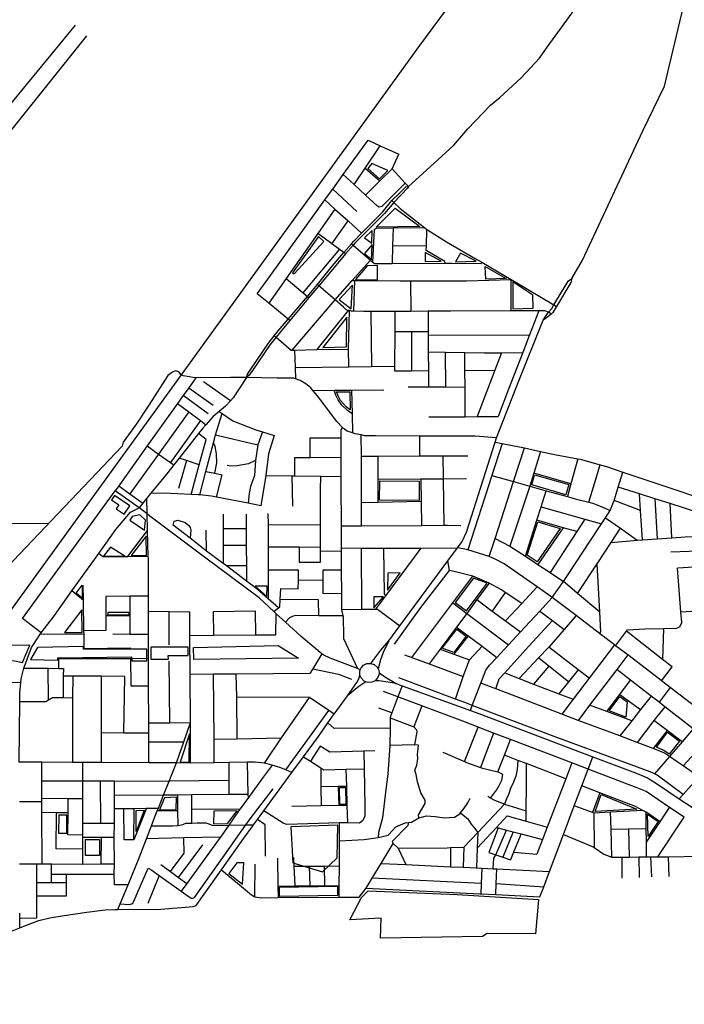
# Model space of a CAD drawing. Header units: millimetres. Extents: x 664923 to 767831, y 3118803 to 3207600.
# Tile 134 of 256: x 698729 to 700814, y 3154375 to 3157464. Entities that reach past the tile are written whole.
import ezdxf

# ---------------------------------------------------------------- set-up
doc = ezdxf.new("R2010")
doc.units = ezdxf.units.MM
for name, color, linetype in [('parks', 8, 'Continuous'), ('railways', 4, 'Continuous'), ('roads_2', 2, 'Continuous'), ('roads_3', 3, 'Continuous'), ('water', 7, 'Continuous')]:
    doc.layers.add(name, color=color, linetype=linetype)

msp = doc.modelspace()

# ---------------------------------------------------------------- linework, layer by layer
at = {"layer": 'parks'}
for points in [[(699821.7, 3156996.47), (699858.29, 3156964.44), (699884.75, 3156991.12), (699833.81, 3157012.2), (699821.7, 3156996.47)], [(699847.86, 3156813.35), (699906.86, 3156872.18), (699985.05, 3156815.16), (699847.86, 3156813.35)], [(699811.12, 3156779.39), (699834.25, 3156762.18), (699834.69, 3156802.7), (699811.12, 3156779.39)], [(699585.37, 3156669.64), (699590.01, 3156665.98), (699684.07, 3156767.41), (699666.85, 3156783.18), (699585.37, 3156669.64)], [(699811.01, 3156730.37), (699833.58, 3156711.83), (699834.88, 3156758.23), (699811.01, 3156730.37)], [(700000.98, 3156705.31), (700051.82, 3156706.17), (700001.84, 3156733.7), (700000.98, 3156705.31)], [(700096.79, 3156704), (700161.6, 3156705.91), (700112.47, 3156731.3), (700096.79, 3156704)], [(699782.52, 3156648.89), (699851.78, 3156648.17), (699852.35, 3156692.84), (699819.46, 3156691.91), (699782.52, 3156648.89)], [(700189.64, 3156689.62), (700255.34, 3156652.33), (700192.15, 3156649.91), (700189.64, 3156689.62)], [(699731.7, 3156586.34), (699768.81, 3156556.46), (699773.46, 3156630.95), (699731.7, 3156586.34)], [(700276.06, 3156557.19), (700340.07, 3156558.54), (700339.36, 3156600.02), (700276.51, 3156640.98), (700276.06, 3156557.19)], [(699680.47, 3156435.04), (699754.69, 3156437.37), (699755.79, 3156531.08), (699680.47, 3156435.04)], [(699723.25, 3156296.18), (699765.22, 3156296.09), (699766.18, 3156239.89), (699755.01, 3156248.53), (699745.15, 3156258.28), (699736.35, 3156269.63), (699728.02, 3156284.21), (699723.25, 3156296.18)], [(700344.81, 3156036.16), (700451.9, 3156005.55), (700442.72, 3155973.75), (700335.62, 3156004.37), (700344.81, 3156036.16)], [(699858.97, 3156017.1), (699982.65, 3156016.6), (699982.38, 3155955.58), (699858.71, 3155956.08), (699858.97, 3156017.1)], [(699032.3, 3155929.32), (699057.22, 3155912.8), (699074.81, 3155939.07), (699026.31, 3155971.21), (699017.28, 3155957.73), (699040.86, 3155942.11), (699032.3, 3155929.32)], [(699074.49, 3155894.1), (699121.46, 3155861.97), (699124.36, 3155893.43), (699106.56, 3155910.17), (699081.91, 3155905.58), (699074.49, 3155894.1)], [(700352.46, 3155762.72), (700321.36, 3155783.5), (700355.35, 3155888.89), (700424.52, 3155867.75), (700352.46, 3155762.72)], [(699079.51, 3155782.55), (699127.08, 3155782.59), (699126.58, 3155843.62), (699079.51, 3155782.55)], [(698991.96, 3155780.71), (699059.5, 3155780.68), (699013.94, 3155809.36), (698991.96, 3155780.71)], [(699883.15, 3155673.89), (699923.3, 3155729.09), (699884.12, 3155728.04), (699883.15, 3155673.89)], [(698925.08, 3155690.03), (698925.58, 3155648.97), (698906.47, 3155665.12), (698925.08, 3155690.03)], [(699468.08, 3155686.59), (699504.95, 3155654.69), (699505.75, 3155687.1), (699468.08, 3155686.59)], [(700153.27, 3155711.56), (700095.95, 3155635.16), (700130.76, 3155609.32), (700195.69, 3155695.85), (700153.27, 3155711.56)], [(699840.31, 3155618.84), (699870.75, 3155653.42), (699840.11, 3155653.28), (699840.31, 3155618.84)], [(698870.13, 3155541.27), (698924.93, 3155541.07), (698924.49, 3155612.23), (698870.13, 3155541.27)], [(699006.64, 3155604.78), (699071.61, 3155605.29), (699071.68, 3155596.46), (699006.71, 3155595.94), (699006.64, 3155604.78)], [(700054.7, 3155491.9), (700100.88, 3155552.09), (700130.22, 3155529.8), (700091.04, 3155478.74), (700054.7, 3155491.9)], [(698654.54, 3155455.72), (698714.13, 3155453.03), (698737.67, 3155447.15), (698761.39, 3155501.95), (698682.03, 3155500.61), (698654.54, 3155455.72)], [(699603.59, 3155460.84), (699275.62, 3155456.77), (699274.99, 3155493.86), (699540.51, 3155500.27), (699603.59, 3155460.84)], [(698763.25, 3155456.3), (698849.49, 3155454.49), (698849.5, 3155461.99), (699080.23, 3155464.74), (699080.72, 3155452.17), (699128.33, 3155452.71), (699128.25, 3155489.65), (698929.24, 3155488.98), (698929.67, 3155497.27), (698785.58, 3155493.96), (698763.25, 3155456.3)], [(699140.89, 3155457.46), (699195.72, 3155457.5), (699195.71, 3155469.43), (699257.81, 3155469.48), (699257.79, 3155495.17), (699140.86, 3155495.06), (699140.89, 3155457.46)], [(700578.48, 3155295.87), (700612.29, 3155340.78), (700634.85, 3155324.31), (700631.22, 3155275.84), (700578.48, 3155295.87)], [(699233.31, 3155135.07), (699261.1, 3155134.59), (699261.87, 3155223.76), (699233.31, 3155135.07)], [(700726.72, 3155181.93), (700761.74, 3155228.81), (700799.3, 3155200.55), (700766.49, 3155159.56), (700750.25, 3155170.99), (700726.72, 3155181.93)], [(699733.35, 3155002.01), (699732.38, 3155054.74), (699751.24, 3155055.09), (699752.22, 3155002.37), (699733.35, 3155002.01)], [(699168.05, 3154985.65), (699220.26, 3154985.73), (699220.94, 3155024.56), (699183.57, 3155022.58), (699168.05, 3154985.65)], [(700553.78, 3155032.89), (700665.82, 3154987.41), (700534.9, 3154980.33), (700553.78, 3155032.89)], [(699094.75, 3154917.45), (699094.7, 3154983.57), (699120.27, 3154983.74), (699094.75, 3154917.45)], [(699337.27, 3154940.8), (699381.39, 3154941.81), (699411.39, 3154981.67), (699338.2, 3154981.24), (699337.27, 3154940.8)], [(698851.62, 3154911.75), (698877.16, 3154911.65), (698877.41, 3154968.55), (698851.86, 3154968.65), (698851.62, 3154911.75)], [(700700.67, 3154901.61), (700699.03, 3154971.09), (700732.66, 3154948.42), (700700.67, 3154901.61)], [(698936, 3154891.59), (698979.37, 3154892.14), (698980.27, 3154842.29), (698935.93, 3154842.28), (698936, 3154891.59)], [(699385.95, 3154785.75), (699428.71, 3154751.79), (699432.32, 3154818.44), (699410.36, 3154818.92), (699385.95, 3154785.75)], [(699544.31, 3154742.44), (699726.25, 3154745.26), (699726.7, 3154715.95), (699544.77, 3154713.14), (699544.31, 3154742.44)], [(699764.68, 3154639.92), (699801.91, 3154710.3), (699822.87, 3154730.64), (700102.18, 3154719.65), (700357.52, 3154704.32), (700348.11, 3154595.75), (700196.2, 3154597.09), (700181.14, 3154587.46), (699860.99, 3154582.61), (699862.97, 3154645.33), (699764.68, 3154639.92)]]:
    msp.add_lwpolyline(points, close=True, dxfattribs=at)
at = {"layer": 'railways'}
msp.add_lwpolyline([(706175.98, 3165916.3), (704994.98, 3164288.28), (704461.61, 3163556.28), (704450.63, 3163540.96), (704291.24, 3163330), (704120.74, 3163087.08), (703022.12, 3161558.71), (701249.61, 3159116.99), (700614.63, 3158235.3), (699983.61, 3157382.24), (699235.45, 3156350.18), (698366.48, 3155151.65), (697904.38, 3154500.86), (697521.89, 3153966.59), (696868.53, 3153071.93)], dxfattribs=at)
at = {"layer": 'roads_2'}
for points in [[(700225.76, 3156151.55), (700158.01, 3156156.86), (699984.51, 3156157.77), (699845.63, 3156158.51), (699812.23, 3156158.76), (699800.99, 3156161.03), (699781.41, 3156165), (699772.98, 3156167.64), (699757.15, 3156172.59), (699742.53, 3156183.83), (699740.61, 3156185.86), (699724.05, 3156203.41), (699663.72, 3156284.01), (699649, 3156300.93), (699642.27, 3156308.67), (699626.59, 3156321.32), (699609.5, 3156332.31), (699594.79, 3156337.42), (699589.8, 3156339.15), (699536.81, 3156339.28), (699441.39, 3156340.88), (699390.6, 3156341.72), (699282.2, 3156340.68), (699279.91, 3156340.66), (699255.93, 3156343.94), (699242.48, 3156346.38), (699235.45, 3156350.18), (699228.41, 3156359.05), (699218.6, 3156361.78), (699208.89, 3156357.99), (699194.34, 3156347.74), (699134.4, 3156254.77), (699095.92, 3156196.44), (699053.9, 3156138.01), (699050.85, 3156126.32)], [(699797.9, 3155424.57), (699788.66, 3155428.04), (699703.09, 3155460.71), (699683.53, 3155470.24), (699677.29, 3155474.54), (699671.65, 3155478.42), (699612.45, 3155528.5), (699562.94, 3155573.91), (699534.29, 3155600.19), (699526.79, 3155607.07), (699480.29, 3155649.72), (699313.85, 3155774.26), (699137.93, 3155906.81), (699129.51, 3155913.33), (699104.17, 3155932.95), (699029.25, 3155986.23)], [(699857.08, 3155414.65), (699876.81, 3155400.88), (699910.5, 3155381.11)], [(699910.5, 3155381.11), (699877.91, 3155386.76), (699857.41, 3155389.84), (699844.15, 3155389.93)], [(699910.5, 3155381.11), (699929.5, 3155374.23), (700143.26, 3155296.71), (700169.95, 3155287.03), (700494.45, 3155164.32), (700527.39, 3155151.83), (700660.83, 3155101.21), (700698.55, 3155085.8), (700727.48, 3155067.66), (700798.7, 3155020.13), (700926.6, 3154936.49)]]:
    msp.add_lwpolyline(points, dxfattribs=at)
at = {"layer": 'roads_3'}
for points in [[(700461.51, 3156652.36), (700494.87, 3156709.8), (700684.84, 3157114.98), (700752.03, 3157255.32), (700822.6, 3157550.3), (700840.72, 3157620.41), (700864.27, 3157627.21), (700950.22, 3157619.48), (701008.12, 3157550.71), (701019.08, 3157551.91), (701143.28, 3157718.95), (701165.26, 3157746.76), (701180.02, 3157760.19), (701190.16, 3157769.87), (701321.68, 3157746.95), (701414.04, 3157729.8), (701428.2, 3157731.5), (701551.2, 3158024.71)], [(699949.02, 3156940.74), (700028.41, 3157012.68), (700091.55, 3157070.35), (700135, 3157121.35), (700206.71, 3157195.38), (700236.19, 3157219.87), (700302.14, 3157281.29), (700360.04, 3157343.39), (700384.6, 3157377.85), (700548.96, 3157605.78)], [(696446.02, 3154285.66), (696691.89, 3154667.12), (698278.55, 3156685.51), (698904.88, 3157446.51)], [(696485.37, 3154288.33), (696718.08, 3154667.73), (698336.85, 3156659.74), (698940.46, 3157413.11)], [(699474.49, 3156604.03), (699516.6, 3156661.56), (699687.19, 3156898.25), (699704.71, 3156922.56), (699711.89, 3156932.47), (699744.66, 3156977.73), (699822.75, 3157085.56)], [(699822.75, 3157085.56), (699860.57, 3157068.38), (699918.52, 3157042.06)], [(699778.82, 3156946.46), (699813.34, 3156997.96), (699860.57, 3157068.38)], [(699814.53, 3156913.76), (699858.99, 3156957.92), (699897.58, 3156996.25), (699918.52, 3157042.06)], [(699813.34, 3156997.96), (699858.99, 3156957.92)], [(699949.02, 3156940.74), (699939.24, 3156951.29), (699897.58, 3156996.25)], [(699856.83, 3156875.31), (699852.24, 3156878.71), (699814.53, 3156913.76), (699778.82, 3156946.46), (699744.66, 3156977.73)], [(699939.24, 3156951.29), (699865.04, 3156877.7), (699856.83, 3156875.31)], [(699949.02, 3156940.74), (699945.82, 3156935.59), (699903.05, 3156889.74), (699874.41, 3156855.42), (699782.98, 3156765.26), (699775.41, 3156756.39), (699751.93, 3156728.87), (699715.87, 3156686.6), (699668.13, 3156629.37), (699636.96, 3156592.01), (699624.75, 3156577.37), (699577.06, 3156520.06), (699547.37, 3156484.38), (699533.91, 3156467.6), (699515.45, 3156444.62), (699459.25, 3156363.75), (699449.02, 3156349.03), (699441.39, 3156340.88)], [(699441.39, 3156340.88), (699444.21, 3156352.04), (699454.24, 3156367.14), (699509.7, 3156448.87), (699528.25, 3156472.39), (699540.24, 3156487.6), (699571.81, 3156524.35), (699620, 3156580.46), (699632.49, 3156595.75), (699663.37, 3156633.53), (699709.55, 3156690.04), (699746.32, 3156733.01), (699769.96, 3156760.92), (699777.29, 3156769.21), (699801.9, 3156793.8), (699867.6, 3156859.5), (699896.99, 3156896.98), (699920.65, 3156919.72), (699941.21, 3156939.31), (699949.02, 3156940.74)], [(699787.17, 3156862.23), (699711.89, 3156932.47)], [(699687.19, 3156898.25), (699718.57, 3156869.68), (699759.48, 3156832.44), (699801.9, 3156793.8)], [(699896.99, 3156896.98), (699903.05, 3156889.74), (699922.55, 3156871.86), (700000.84, 3156810.69), (700007.03, 3156805.84), (700008.84, 3156804.45), (700068.51, 3156767.17), (700158.62, 3156714.76), (700179.26, 3156702.62), (700271.08, 3156648.58), (700322.66, 3156618.22), (700405.23, 3156568.75), (700413.98, 3156563.51)], [(699718.57, 3156869.68), (699664.74, 3156793.18), (699565.36, 3156651.97), (699510.74, 3156574.35)], [(699708.67, 3156760.78), (699759.48, 3156832.44)], [(700000.84, 3156810.69), (699900.77, 3156809.38), (699847.39, 3156808.67), (699841.27, 3156804.26), (699836.76, 3156703.87)], [(699900.77, 3156809.38), (699899.37, 3156754.97), (699897.93, 3156699.38)], [(700064.04, 3156699.54), (700062.72, 3156705.69), (700004.83, 3156739.78), (700005.32, 3156754.57), (700007.03, 3156805.84)], [(699751.93, 3156728.87), (699746.32, 3156733.01), (699732.63, 3156743.11), (699708.67, 3156760.78), (699664.74, 3156793.18)], [(699618.98, 3156607.07), (699732.63, 3156743.11)], [(699769.96, 3156760.92), (699775.41, 3156756.39), (699829.78, 3156709.84), (699836.76, 3156703.87), (699842.06, 3156699.33), (699897.93, 3156699.38), (700064.04, 3156699.54), (700084.7, 3156699.56), (700176.7, 3156699.11), (700179.26, 3156702.62)], [(699899.37, 3156754.97), (700005.32, 3156754.57)], [(699719.44, 3156584.56), (699772.8, 3156645.15), (699829.78, 3156709.84)], [(699565.36, 3156651.97), (699618.98, 3156607.07), (699632.49, 3156595.75), (699636.96, 3156592.01)], [(699772.8, 3156645.15), (699780.6, 3156645.14), (699924.07, 3156644.92), (699955.82, 3156644.9), (700131.48, 3156644.77), (700271.08, 3156648.58)], [(699777.46, 3156549.63), (699780.6, 3156645.14)], [(699955.82, 3156644.9), (699956.43, 3156548.83)], [(700271.21, 3156550.09), (700271.08, 3156648.58)], [(700461.51, 3156652.36), (700458.19, 3156639.61), (700413.98, 3156563.51), (700402.28, 3156544.72), (700397.45, 3156540.88), (700386.22, 3156531.94), (700371.39, 3156521.42)], [(700371.39, 3156521.42), (700382.74, 3156538.91), (700388.84, 3156545.96), (700399.33, 3156558.05), (700405.23, 3156568.75), (700443.37, 3156633.34), (700450.94, 3156644.05), (700461.51, 3156652.36)], [(700397.45, 3156540.88), (700388.84, 3156545.96), (700377.34, 3156549.97), (700357.57, 3156550.04), (700301.09, 3156550.25), (700271.21, 3156550.09), (700080.78, 3156548.98), (700010.76, 3156548.89), (699956.43, 3156548.83), (699907.68, 3156548.77), (699831.4, 3156548.69), (699809.26, 3156548.65), (699777.46, 3156549.63), (699770.7, 3156549.85), (699763.9, 3156551.06), (699759.52, 3156551.84), (699756.01, 3156552.47), (699745.13, 3156562.13), (699719.44, 3156584.56), (699668.13, 3156629.37), (699663.37, 3156633.53)], [(699577.06, 3156520.06), (699571.81, 3156524.35), (699510.74, 3156574.35), (699474.49, 3156604.03)], [(699584.63, 3156427.44), (699719.44, 3156584.56)], [(699759.52, 3156551.84), (699661.91, 3156428.66)], [(699761.79, 3156374.96), (699760.84, 3156430.23), (699763.9, 3156551.06)], [(700357.57, 3156550.04), (700328.94, 3156475.47), (700307.41, 3156419.36), (700263.29, 3156304.44), (700230.82, 3156218.76)], [(699831.4, 3156548.69), (699833.52, 3156376.03)], [(699887.13, 3155514.87), (699921.93, 3155562), (700072.4, 3155765.74), (700102.72, 3155806.78), (700117.9, 3155827.34), (700131.41, 3155855.99), (700221.56, 3156138.39), (700225.76, 3156151.55), (700295.34, 3156330.43), (700371.39, 3156521.42)], [(699906.55, 3156360.73), (699906.66, 3156377.11), (699907.3, 3156484.97), (699907.68, 3156548.77)], [(700010.76, 3156548.89), (700011.01, 3156484.12), (700011.05, 3156474.25), (700011.24, 3156421.32), (700011.47, 3156362.31), (700011.51, 3156311.24)], [(699528.25, 3156472.39), (699533.91, 3156467.6), (699581.33, 3156427.39), (699584.63, 3156427.44), (699591.22, 3156427.55), (699661.91, 3156428.66), (699760.84, 3156430.23)], [(700011.01, 3156484.12), (699958.67, 3156484.55), (699907.3, 3156484.97)], [(699958.67, 3156484.55), (699958.91, 3156361.52)], [(700011.05, 3156474.25), (700328.94, 3156475.47)], [(699591.22, 3156427.55), (699593.4, 3156372.41), (699594.79, 3156337.42)], [(700011.24, 3156421.32), (700064.99, 3156420.49), (700125.56, 3156419.55), (700187.65, 3156418.59), (700240.84, 3156418.94), (700307.41, 3156419.36)], [(700066.83, 3156310.49), (700064.99, 3156420.49)], [(700127.36, 3156218.45), (700126.55, 3156309.67), (700126.06, 3156363.18), (700125.56, 3156419.55)], [(700240.84, 3156418.94), (700220.06, 3156364.12), (700164.87, 3156218.57)], [(699593.4, 3156372.41), (699761.79, 3156374.96), (699833.52, 3156376.03), (699906.66, 3156377.11)], [(700126.06, 3156363.18), (700220.06, 3156364.12)], [(699282.2, 3156340.68), (699259.7, 3156309.16), (699242.68, 3156285.3), (699224.63, 3156260.02), (699129.7, 3156126.98), (699040.38, 3156001.83), (699029.25, 3155986.23)], [(699441.39, 3156340.88), (699399.35, 3156277.15), (699390.57, 3156267.81), (699375.25, 3156251.51), (699355.6, 3156234.97), (699336.22, 3156218.65), (699313.54, 3156193.11), (699303.85, 3156182.2), (699290.48, 3156165.3), (699229.51, 3156088.3), (699212.59, 3156066.93), (699182.55, 3156028.98), (699140.26, 3155977.17), (699128.46, 3155962.72), (699116.01, 3155947.46), (699104.17, 3155932.95)], [(700011.47, 3156362.31), (699958.91, 3156361.52), (699906.55, 3156360.73)], [(699259.7, 3156309.16), (699336.63, 3156254.96)], [(699390.57, 3156267.81), (699305.91, 3156327.85)], [(699649, 3156300.93), (699716.04, 3156301.47), (699770.86, 3156301.9), (699871.86, 3156302.7)], [(700126.55, 3156309.67), (700066.83, 3156310.49), (700011.51, 3156311.24), (699948.53, 3156310.99)], [(699320.41, 3156227.2), (699242.68, 3156285.3)], [(699772.04, 3156227.57), (699757.73, 3156237.58), (699740.54, 3156254.12), (699728.49, 3156271.75), (699720.83, 3156285.57), (699716.04, 3156301.47)], [(699770.86, 3156301.9), (699772.04, 3156227.57), (699772.98, 3156167.64)], [(699224.63, 3156260.02), (699260.34, 3156233.14), (699296.12, 3156206.21), (699313.54, 3156193.11)], [(699260.34, 3156233.14), (699165.19, 3156101.26), (699075.34, 3155976.69)], [(699294.21, 3155972.74), (699313.57, 3156046.83), (699337.04, 3156136.6), (699340.1, 3156148.32), (699344.08, 3156161.16), (699364.89, 3156228.35)], [(699355.6, 3156234.97), (699364.89, 3156228.35), (699397.61, 3156205.03), (699470.03, 3156176.94), (699490.93, 3156170.4), (699527.24, 3156159.04)], [(700012.7, 3156218.11), (700127.36, 3156218.45), (700164.87, 3156218.57), (700230.82, 3156218.76)], [(699296.12, 3156206.21), (699202.16, 3156074.48)], [(699740.61, 3156185.86), (699736.51, 3156175.13), (699736.6, 3156152.11), (699736.81, 3156091.19), (699737.03, 3156031.24), (699737.12, 3156006.35), (699737.55, 3155876.16), (699737.79, 3155806.64), (699737.82, 3155796.84), (699737.89, 3155779.31), (699738.18, 3155736.58), (699738.7, 3155664.28), (699739.05, 3155613.39), (699743.22, 3155593.75), (699743.98, 3155590.1), (699745.01, 3155530), (699745.12, 3155523.04), (699788.66, 3155428.04)], [(699267.35, 3155974.31), (699292.92, 3156067.15), (699314.77, 3156146.45), (699290.48, 3156165.3)], [(699344.08, 3156161.16), (699476.9, 3156130.14)], [(699490.93, 3156170.4), (699476.9, 3156130.14), (699469.68, 3156080.99), (699466.16, 3156033.55), (699453.75, 3155999.7), (699449.38, 3155977.69), (699445.99, 3155946.71)], [(699527.24, 3156159.04), (699510.48, 3156101.74), (699502.06, 3156033.98), (699485.41, 3155939.08)], [(699640.47, 3156090.78), (699640.66, 3156152.12)], [(699640.66, 3156152.12), (699736.6, 3156152.11)], [(699802.17, 3155876.48), (699801.87, 3155948.29), (699801.26, 3156095), (699800.99, 3156161.03)], [(699984.86, 3156095.1), (699984.51, 3156157.77)], [(697199.48, 3154275.75), (697462.87, 3154506.77), (697739.97, 3154772.3), (698291.52, 3155341.69), (698689.2, 3155745.64), (699050.85, 3156126.32)], [(699129.7, 3156126.98), (699165.19, 3156101.26), (699202.16, 3156074.48), (699212.59, 3156066.93)], [(699341.3, 3156041.48), (699347.35, 3156073.78), (699346.67, 3156101.66), (699342.97, 3156124.99), (699337.04, 3156136.6)], [(700243.25, 3156134.11), (700210.77, 3156034), (700134.99, 3155800.41)], [(700202.77, 3155779.42), (700220.99, 3155835.99), (700278.67, 3156014.96), (700312.63, 3156120.34)], [(700221.56, 3156138.39), (700243.25, 3156134.11), (700312.63, 3156120.34), (700363.01, 3156109.51), (700407.39, 3156099.96), (700479.94, 3156086.5), (700487.81, 3156085.03), (700550.53, 3156067.74), (700570.87, 3156062.13), (700621.35, 3156044.05), (700797, 3155986), (700926.42, 3155941.59), (700974.78, 3155925), (701042.68, 3155901.7)], [(699292.92, 3156067.15), (699252.24, 3156080.72), (699229.51, 3156088.3)], [(699592.15, 3156032.81), (699592.63, 3156090.59)], [(699592.63, 3156090.59), (699640.47, 3156090.78), (699736.81, 3156091.19)], [(699801.26, 3156095), (699854.34, 3156095.03), (699984.86, 3156095.1), (700058.01, 3156095.15), (700135.73, 3156095.19)], [(699853.92, 3155949.4), (699854.12, 3156021.35), (699854.34, 3156095.03)], [(700060.88, 3155877.8), (700058.97, 3156022.59), (700058.01, 3156095.15)], [(700363.01, 3156109.51), (700342.41, 3156040.78), (700330.33, 3156000.48), (700267.42, 3155812.15)], [(700479.94, 3156086.5), (700458.55, 3156007.49), (700447.74, 3155967.55)], [(699252.24, 3156080.72), (699227.69, 3155993.2)], [(699469.68, 3156080.99), (699447.19, 3156070.15), (699411.22, 3156063.79), (699391.23, 3156063.25), (699380.68, 3156065.74)], [(700514.58, 3155950.27), (700550.53, 3156067.74)], [(699313.57, 3156046.83), (699341.3, 3156041.48), (699364.57, 3156035.88)], [(699346.38, 3155965.99), (699364.57, 3156035.88)], [(699502.06, 3156033.98), (699584.66, 3156032.91), (699592.15, 3156032.81), (699673.68, 3156031.77), (699737.03, 3156031.24)], [(699586.29, 3155937.42), (699584.66, 3156032.91)], [(699672.58, 3155762.1), (699672.72, 3155797.54), (699672.76, 3155808.43), (699673.06, 3155878.97), (699673.18, 3155908.73), (699673.21, 3155917.09), (699673.45, 3155977.57), (699673.5, 3155989.11), (699673.68, 3156031.77)], [(700143.26, 3155296.71), (700149.06, 3155312.81), (700176.4, 3155382.73), (700191.35, 3155422.86), (700203.69, 3155438.87), (700226.35, 3155463.21), (700262.81, 3155502.37), (700300.75, 3155543.1), (700329.92, 3155574.43), (700361.37, 3155608.74), (700400.15, 3155651.04), (700435.33, 3155701.84), (700445.7, 3155716.82), (700546.7, 3155869.25), (700554.9, 3155881.87), (700567.73, 3155901.6), (700582.31, 3155924.02), (700594.38, 3155955.33), (700607.28, 3155997.79), (700621.35, 3156044.05)], [(700210.77, 3156034), (700278.67, 3156014.96), (700330.33, 3156000.48), (700381.42, 3155986.15), (700447.74, 3155967.55), (700472.58, 3155960.58), (700514.58, 3155950.27), (700527, 3155947.22), (700548.32, 3155938.56), (700582.31, 3155924.02)], [(700458.55, 3156007.49), (700342.41, 3156040.78)], [(699040.38, 3156001.83), (699075.34, 3155976.69), (699116.01, 3155947.46)], [(700130.79, 3156023.02), (700058.97, 3156022.59), (699987.93, 3156022.17), (699854.12, 3156021.35)], [(699987.93, 3156022.17), (699989.02, 3155952.3), (699990.19, 3155877.44)], [(700928.9, 3155894.91), (700881.77, 3155909.99), (700814.84, 3155931.39), (700770.17, 3155945.68), (700721.67, 3155961.19), (700674.11, 3155976.41), (700607.28, 3155997.79)], [(698797.17, 3155540.47), (698737.69, 3155585.19), (699029.25, 3155986.23)], [(699129.51, 3155913.33), (699128.46, 3155962.72)], [(699485.41, 3155939.08), (699445.99, 3155946.71), (699346.38, 3155965.99), (699331.51, 3155968.87), (699294.21, 3155972.74), (699288.97, 3155973.28), (699267.35, 3155974.31), (699181.26, 3155978.42), (699140.26, 3155977.17)], [(700315.83, 3155780.35), (700351.97, 3155893.75), (700365.46, 3155936.09), (700381.42, 3155986.15)], [(700683.05, 3155832.56), (700677.34, 3155924.5), (700674.11, 3155976.41)], [(698728.17, 3155135.04), (698730.06, 3155324.58), (698730.33, 3155351.47), (698732.97, 3155384.06), (698733.95, 3155396.19), (698742.21, 3155429.15), (698766.1, 3155494.78), (698787.99, 3155528.22), (698793.71, 3155535.86), (698797.17, 3155540.47), (698838.17, 3155595.21), (698893.19, 3155672.12), (698977.26, 3155789.63), (699031, 3155864.76), (699077.32, 3155918.92), (699104.17, 3155932.95)], [(699989.02, 3155952.3), (699853.92, 3155949.4), (699801.87, 3155948.29)], [(700365.46, 3155936.09), (700502.63, 3155896.83), (700554.9, 3155881.87)], [(700677.34, 3155924.5), (700594.38, 3155955.33)], [(700721.67, 3155961.19), (700729.68, 3155835.59)], [(700775.02, 3155838.53), (700770.17, 3155945.68)], [(699135.02, 3155132.65), (699134.66, 3155198.2), (699134.51, 3155226.65), (699134.32, 3155258.23), (699133.68, 3155374.3), (699133.29, 3155445.42), (699133.27, 3155460.64), (699133.23, 3155536.37), (699133.18, 3155608.07), (699133.15, 3155655.53), (699133.08, 3155774), (699132.94, 3155779.3), (699130.83, 3155861.32), (699129.51, 3155913.33)], [(699368.17, 3155912.19), (699368.15, 3155866.84), (699368.12, 3155814.75), (699368.09, 3155757.67)], [(699439.71, 3155912.78), (699440, 3155867.05), (699440.34, 3155814.76), (699440.75, 3155750.78), (699441.05, 3155702.84)], [(699508.33, 3155915.18), (699508.52, 3155879.7), (699508.9, 3155808.96), (699509.29, 3155736.97), (699508.87, 3155647.19)], [(700567.73, 3155901.6), (700613.89, 3155868.38), (700666.59, 3155831.49)], [(698819.52, 3155883.02), (698156.91, 3155880.44)], [(699541.23, 3155618.61), (699508.87, 3155647.19), (699473.17, 3155678.71), (699441.05, 3155702.84), (699377.92, 3155750.29), (699368.09, 3155757.67), (699315.85, 3155796.92), (699305.26, 3155804.87), (699263.85, 3155837), (699210.83, 3155878.14), (699213.71, 3155890.9), (699225.4, 3155893.97), (699248.41, 3155886.57), (699260.53, 3155877.34), (699264.14, 3155870.63), (699266.76, 3155862.47), (699263.85, 3155837)], [(699508.52, 3155879.7), (699673.06, 3155878.97)], [(699737.55, 3155876.16), (699802.17, 3155876.48), (699990.19, 3155877.44), (700060.88, 3155877.8), (700071.41, 3155877.86), (700113.69, 3155877.27)], [(700477.06, 3155857.72), (700434.28, 3155870.04), (700351.97, 3155893.75)], [(700434.28, 3155870.04), (700354.54, 3155754.92)], [(700502.63, 3155896.83), (700477.06, 3155857.72), (700393.22, 3155729.5)], [(699067.93, 3155779.04), (699130.83, 3155861.32)], [(699315.85, 3155796.92), (699314.18, 3155862.45)], [(699440, 3155867.05), (699368.15, 3155866.84)], [(700479.44, 3155664.09), (700540.59, 3155756.31), (700584.63, 3155823.65), (700613.89, 3155868.38)], [(700584.63, 3155823.65), (700666.59, 3155831.49), (700683.05, 3155832.56), (700729.68, 3155835.59), (700775.02, 3155838.53), (700816.78, 3155841.24), (700844.62, 3155843.05), (700883.78, 3155846.03)], [(699440.34, 3155814.76), (699368.12, 3155814.75)], [(699672.76, 3155808.43), (699606.4, 3155808.64), (699508.9, 3155808.96)], [(699606.4, 3155808.64), (699606.2, 3155762.36), (699672.58, 3155762.1)], [(700220.99, 3155835.99), (700267.42, 3155812.15), (700315.83, 3155780.35), (700354.54, 3155754.92), (700393.22, 3155729.5), (700435.33, 3155701.84)], [(699132.94, 3155779.3), (699067.93, 3155779.04), (698990.42, 3155778.73), (698977.26, 3155789.63)], [(699672.72, 3155797.54), (699737.82, 3155796.84)], [(699737.79, 3155806.64), (699802.11, 3155806.47), (699872.22, 3155806.29), (699988.6, 3155806), (700102.72, 3155806.78)], [(699802.91, 3155614.17), (699802.11, 3155806.47)], [(699846.92, 3155614.7), (699877.98, 3155656.65), (699988.6, 3155806)], [(699877.98, 3155656.65), (699874.04, 3155662.93), (699872.22, 3155806.29)], [(700863.76, 3155296.81), (700770.51, 3155368.68), (700743.36, 3155389.59), (700736.67, 3155394.74), (700636.91, 3155470.93), (700598.79, 3155500.03), (700595.38, 3155502.63), (700548.45, 3155538.47), (700474.8, 3155594.37), (700400.15, 3155651.04), (700388.84, 3155659.61), (700352.68, 3155684.7), (700248.81, 3155756.78), (700219.3, 3155772.82), (700202.77, 3155779.42), (700134.99, 3155800.41), (700121.21, 3155804.25), (700102.72, 3155806.78)], [(700886.78, 3155797.26), (700771.73, 3155793.44)], [(699440.75, 3155750.78), (699377.92, 3155750.29)], [(700077.57, 3155735.79), (700072.4, 3155765.74)], [(700548.45, 3155538.47), (700552.42, 3155543.38), (700549.03, 3155605.17), (700540.59, 3155756.31)], [(701044.34, 3155755.97), (700936.54, 3155751.21), (700914.63, 3155750.24), (700889.76, 3155748.89), (700845.87, 3155746.48), (700793.53, 3155743.62)], [(699526.79, 3155607.07), (699541.23, 3155618.61), (699545.88, 3155622.31), (699546.8, 3155645.23), (699548.21, 3155679.57), (699603.47, 3155678.87), (699604.14, 3155705.58), (699604.12, 3155737.34), (699509.29, 3155736.97)], [(699738.18, 3155736.58), (699680.78, 3155736.98), (699680.54, 3155704.19), (699680.25, 3155664.68), (699738.7, 3155664.28)], [(699904.74, 3155504.98), (699988.34, 3155619.71), (700077.57, 3155735.79)], [(699959.56, 3155462.89), (700088.67, 3155634.21), (700151.52, 3155717.61)], [(700304.47, 3155632.73), (700252.94, 3155667.22), (700241.14, 3155675.11), (700202.19, 3155696.37), (700151.52, 3155717.61), (700147.17, 3155719.43), (700096.35, 3155731.68), (700077.57, 3155735.79)], [(700598.79, 3155500.03), (700632.74, 3155545.14), (700636.28, 3155549.86), (700690.69, 3155552.54), (700749.11, 3155553.84), (700790.47, 3155554.74), (700800.23, 3155558.92), (700806.54, 3155572.58), (700803.96, 3155606.56), (700793.53, 3155743.62)], [(698931.85, 3155489.75), (698931.14, 3155535.29), (698930.97, 3155546.67), (698929.49, 3155642), (698928.75, 3155689.85)], [(699680.54, 3155704.19), (699604.14, 3155705.58)], [(700202.19, 3155696.37), (700163.71, 3155644.49), (700131.84, 3155601.53), (700099.42, 3155557.82), (700048.57, 3155489.27), (700014.09, 3155442.8)], [(700352.68, 3155684.7), (700304.47, 3155632.73), (700253.39, 3155577.7)], [(700549.03, 3155605.17), (700479.44, 3155664.09), (700462.96, 3155678.03), (700435.33, 3155701.84)], [(698929.49, 3155642), (698893.19, 3155672.12)], [(699133.15, 3155655.53), (699075.01, 3155654.99), (698999.76, 3155654.29)], [(698999.76, 3155654.29), (698999.86, 3155593.18), (698999.93, 3155547.22)], [(699075.01, 3155654.99), (699075.09, 3155593.41), (699075.16, 3155536.56)], [(700252.94, 3155667.22), (700211.67, 3155608.77)], [(699667.49, 3155594.14), (699666.68, 3155643.71), (699546.8, 3155645.23)], [(700088.67, 3155634.21), (700131.84, 3155601.53), (700262.81, 3155502.37)], [(700163.71, 3155644.49), (700211.67, 3155608.77), (700253.39, 3155577.7), (700300.75, 3155543.1)], [(699075.09, 3155593.41), (698999.86, 3155593.18)], [(699133.18, 3155608.07), (699198.34, 3155607.32), (699263.12, 3155606.59)], [(699197.81, 3155502.68), (699198.34, 3155607.32)], [(699265.39, 3155131.88), (699264.78, 3155258.77), (699264.06, 3155409.74), (699263.48, 3155532.16), (699263.12, 3155606.59)], [(699263.48, 3155532.16), (699337.4, 3155532.69), (699469.91, 3155533.65), (699532.87, 3155534.11), (699534.29, 3155600.19)], [(699469.91, 3155533.65), (699468.9, 3155607.94), (699336.39, 3155606.1), (699337.4, 3155532.69)], [(699743.22, 3155593.75), (699667.49, 3155594.14), (699595.88, 3155594.51), (699587.04, 3155592.71), (699576, 3155587.19), (699562.94, 3155573.91)], [(699739.05, 3155613.39), (699802.91, 3155614.17), (699846.92, 3155614.7), (699851.46, 3155614.76), (699921.93, 3155562)], [(700474.8, 3155594.37), (700437.41, 3155551.04), (700389.68, 3155495.74), (700357.46, 3155461.7), (700296.19, 3155396.98)], [(700361.37, 3155608.74), (700401.03, 3155578.65), (700437.41, 3155551.04)], [(700803.96, 3155606.56), (700854.54, 3155609.62), (700933.59, 3155614.41)], [(700223.28, 3155364.59), (700233.69, 3155395.61), (700251.31, 3155415.04), (700326.72, 3155498.25), (700401.03, 3155578.65)], [(698931.14, 3155535.29), (698793.71, 3155535.86)], [(698999.93, 3155547.22), (698930.97, 3155546.67)], [(699021.76, 3155536.73), (699075.16, 3155536.56), (699133.23, 3155536.37)], [(700136.57, 3155530.48), (700091.03, 3155473.95)], [(700099.42, 3155557.82), (700136.57, 3155530.48), (700180.57, 3155498.09), (700226.35, 3155463.21)], [(700776.62, 3155433.45), (700746.42, 3155456.89), (700632.74, 3155545.14)], [(700749.11, 3155553.84), (700746.42, 3155456.89)], [(699831.34, 3155444.6), (699862.66, 3155486.15), (699887.13, 3155514.87)], [(699887.13, 3155514.87), (699869.19, 3155478.67), (699861.74, 3155455.98), (699854.21, 3155427.52)], [(700595.38, 3155502.63), (700515.5, 3155397.68), (700465.81, 3155332.38), (700429.99, 3155285.31)], [(699077.76, 3155492.76), (698931.85, 3155489.75)], [(699677.29, 3155474.54), (699649.01, 3155427.5), (699639.9, 3155412.36), (699407.97, 3155410.74), (699337.87, 3155410.25), (699264.06, 3155409.74)], [(699936.52, 3155471.37), (699959.56, 3155462.89), (700014.09, 3155442.8), (700120.68, 3155403.55)], [(700048.57, 3155489.27), (700091.03, 3155473.95), (700140.71, 3155456.04)], [(700096.19, 3155332.69), (700120.68, 3155403.55), (700140.71, 3155456.04), (700180.57, 3155498.09)], [(700515.5, 3155397.68), (700481.21, 3155424.41), (700389.68, 3155495.74)], [(700636.91, 3155470.93), (700602.52, 3155425.67), (700516.9, 3155313.01), (700481.01, 3155265.78)], [(698852.13, 3155428.99), (698851.82, 3155459.37), (699076.54, 3155460.38), (699133.27, 3155460.64)], [(699076.54, 3155460.38), (699077.8, 3155374.18), (699133.68, 3155374.3)], [(699197.2, 3155451.91), (699199.03, 3155258.5)], [(699853.21, 3155399.93), (699844.15, 3155389.93), (699834.2, 3155385.38), (699822.19, 3155384.76), (699815.41, 3155386.57), (699810.6, 3155388.99), (699800.8, 3155398.74), (699797, 3155407.96), (699796.55, 3155419.05), (699797.9, 3155424.57), (699800.68, 3155430.44), (699808.51, 3155438.98), (699818.71, 3155443.91), (699831.34, 3155444.6), (699841.32, 3155441.21), (699850.99, 3155432.87), (699854.21, 3155427.52), (699855.82, 3155423.31), (699857.08, 3155414.65), (699856.9, 3155411.37), (699853.21, 3155399.93)], [(700450.66, 3155386.6), (700389.55, 3155435.84), (700357.46, 3155461.7)], [(698742.21, 3155429.15), (698819.14, 3155429.04), (698852.13, 3155428.99), (698866.32, 3155428.96)], [(698819.81, 3155330.26), (698819.14, 3155429.04)], [(698866.32, 3155428.96), (698866.28, 3155404.84), (698866.17, 3155338)], [(699339.66, 3155133.06), (699339.18, 3155206.88), (699337.87, 3155410.25)], [(699407.97, 3155410.74), (699409.6, 3155338.41), (699410.79, 3155208.17)], [(699649.01, 3155427.5), (699729.16, 3155410.39), (699770.55, 3155394.56)], [(699757.8, 3155342.95), (699787.49, 3155384.57), (699793.68, 3155396.57), (699797, 3155407.96)], [(700251.31, 3155415.04), (700296.19, 3155396.98), (700341.49, 3155379.73), (700420.7, 3155349.55), (700465.81, 3155332.38)], [(700389.55, 3155435.84), (700341.49, 3155379.73)], [(700481.21, 3155424.41), (700450.66, 3155386.6), (700420.7, 3155349.55)], [(700885.91, 3155204.95), (700842.26, 3155238.94), (700753.13, 3155308.36), (700735.12, 3155322.39), (700710.83, 3155341.31), (700645.71, 3155392.03), (700602.52, 3155425.67)], [(700743.36, 3155389.59), (700776.62, 3155433.45)], [(698732.97, 3155384.06), (698647.1, 3155382.99), (698591.14, 3155382.29)], [(699058.95, 3155403.39), (698986.38, 3155403.93), (698895.84, 3155404.62), (698866.28, 3155404.84)], [(698895.84, 3155404.62), (698895.54, 3155336.86), (698894.63, 3155134.06)], [(698986.42, 3155133.52), (698986.4, 3155227.4), (698986.38, 3155403.93)], [(699056.18, 3155227.05), (699058.95, 3155403.39)], [(699815.41, 3155386.57), (699793.06, 3155371.95), (699776.19, 3155358.33), (699757.8, 3155342.95)], [(700810.53, 3155033.43), (700729.58, 3155093.57), (700720.94, 3155097.88), (700707.2, 3155104.73), (700414.23, 3155212.31), (700149.06, 3155312.81), (700129.31, 3155320.3), (700096.19, 3155332.69), (699918.5, 3155399.2)], [(700859.87, 3155088.88), (700811.31, 3155122.81), (700792.13, 3155136.22), (700767.85, 3155152.42), (700751.85, 3155163.11), (700724.92, 3155174.93), (700717.16, 3155177.84), (700666.4, 3155196.74), (700611.8, 3155217.08), (700481.01, 3155265.78), (700429.99, 3155285.31), (700261.41, 3155349.83), (700223.28, 3155364.59), (700176.4, 3155382.73)], [(700571.44, 3155293.24), (700611.83, 3155346.97), (700645.71, 3155392.03)], [(699929.5, 3155374.23), (699916.03, 3155339.73), (699896.41, 3155289.49), (699892.22, 3155278.78), (699892.13, 3155273.45), (699891.54, 3155241.19), (699890.56, 3155186.69), (699884.77, 3155096.87), (699878.48, 3155049.02), (699867.5, 3154960.4), (699855.38, 3154914.16), (699854.15, 3154897.87)], [(700512.98, 3155112.53), (700461.23, 3155132.32), (700269.25, 3155205.73), (700215.8, 3155226.17), (700167.54, 3155244.63), (700120, 3155262.82), (699991.1, 3155311.42), (699916.03, 3155339.73), (699870.67, 3155356.84)], [(700611.83, 3155346.97), (700677.53, 3155299.54)], [(700770.51, 3155368.68), (700735.12, 3155322.39)], [(698661.17, 3154587.69), (698729.59, 3154615.02), (698742.15, 3154620.03), (698789.15, 3154637.77), (698823.82, 3154646.19), (698869.03, 3154654.14), (698939.92, 3154664.58), (698997.23, 3154671.09), (699027.72, 3154672.23), (699036.87, 3154672.42), (699083.38, 3154673.37), (699160.1, 3154672.62), (699273.96, 3154681.93), (699283.18, 3154685.17), (699303.34, 3154712.79), (699362.25, 3154796.5), (699364.62, 3154799.86), (699432.79, 3154896.73), (699458.28, 3154931.47), (699463.17, 3154938.14), (699475.73, 3154955.28), (699495.64, 3154982.41), (699532.14, 3155032.16), (699583.43, 3155102.24), (699619.54, 3155151.59), (699666.35, 3155215.56), (699696.05, 3155257.59), (699713.95, 3155282.92), (699715.79, 3155285.45), (699757.8, 3155342.95)], [(698730.06, 3155324.58), (698811.2, 3155325.35), (698819.81, 3155330.26), (698832.03, 3155337.2), (698866.17, 3155338), (698895.54, 3155336.86)], [(699715.79, 3155285.45), (699699.44, 3155296.62), (699639.1, 3155337.79), (699409.6, 3155338.41)], [(699497.14, 3155131.83), (699550.62, 3155210.76), (699639.1, 3155337.79)], [(700710.83, 3155341.31), (700677.53, 3155299.54), (700649.87, 3155264.84), (700611.8, 3155217.08)], [(699563.99, 3155110.24), (699699.44, 3155296.62)], [(699896.41, 3155289.49), (699855.63, 3155304.06)], [(699991.1, 3155311.42), (699965.75, 3155245.13)], [(700649.87, 3155264.84), (700571.44, 3155293.24), (700516.9, 3155313.01)], [(700753.13, 3155308.36), (700719.39, 3155264.93), (700666.4, 3155196.74)], [(699036.87, 3154672.42), (699044.97, 3154690.53), (699069.48, 3154749.78), (699104.5, 3154834.41), (699127.25, 3154894.66), (699142.47, 3154934.98), (699150.96, 3154957.47), (699160.89, 3154981.98), (699164.35, 3154990.51), (699180.86, 3155031.27), (699198.77, 3155075.47), (699221.72, 3155132.13), (699244.18, 3155198.17), (699264.78, 3155258.77)], [(699134.32, 3155258.23), (699199.03, 3155258.5), (699264.78, 3155258.77)], [(699891.54, 3155241.19), (699716.24, 3155240.52), (699696.05, 3155257.59)], [(699892.13, 3155273.45), (699965.75, 3155245.13), (699974.51, 3155236.5), (699975.7, 3155229.67), (699967.79, 3155189.08)], [(700807.81, 3155198.89), (700760.75, 3155234.03), (700719.39, 3155264.93)], [(698986.4, 3155227.4), (699056.18, 3155227.05), (699134.51, 3155226.65)], [(700124.85, 3155136.62), (700167.54, 3155244.63)], [(700215.8, 3155226.17), (700175.01, 3155117.81)], [(700760.75, 3155234.03), (700717.16, 3155177.84)], [(700842.26, 3155238.94), (700807.81, 3155198.89), (700767.85, 3155152.42), (700720.94, 3155097.88)], [(700925.73, 3155248.79), (700885.91, 3155204.95), (700811.31, 3155122.81)], [(699134.66, 3155198.2), (699244.18, 3155198.17)], [(699339.18, 3155206.88), (699410.79, 3155208.17), (699550.62, 3155210.76)], [(700229.5, 3155104.45), (700250, 3155156.7), (700269.25, 3155205.73)], [(700798.7, 3155020.13), (700810.53, 3155033.43), (700859.87, 3155088.88), (700931.34, 3155169.2), (700970.97, 3155213.73)], [(699843.2, 3155170.07), (699808.98, 3155168.98), (699702.66, 3155165.56), (699671.89, 3155184.73), (699641.33, 3155138.33)], [(699808.98, 3155168.98), (699810.22, 3155113.8), (699812.35, 3154997.71), (699812.16, 3154964.4), (699804.62, 3154951.1)], [(699981.16, 3154959.77), (699980.21, 3154969.03), (700001.2, 3155005.12), (700001.03, 3155015.41), (699988.15, 3155038.82), (699977.22, 3155072.54), (699973.73, 3155096.25), (699968.98, 3155109.66), (699975.39, 3155125.18), (699978.68, 3155146.65), (699977.16, 3155160.11), (699979.47, 3155175.99), (699980.99, 3155188.44), (699967.79, 3155189.08), (699890.56, 3155186.69)], [(700056.7, 3155165.96), (700124.85, 3155136.62), (700130.85, 3155134.03), (700175.01, 3155117.81), (700181.54, 3155115.42), (700229.5, 3155104.45)], [(699583.43, 3155102.24), (699563.99, 3155110.24), (699545.49, 3155117.86), (699521.44, 3155124.82), (699497.14, 3155131.83), (699468.51, 3155135.12), (699444.1, 3155134.73), (699386.61, 3155133.81), (699339.66, 3155133.06), (699265.39, 3155131.88), (699221.72, 3155132.13), (699135.02, 3155132.65), (698986.42, 3155133.52), (698927.36, 3155133.87), (698894.63, 3155134.06), (698798.47, 3155134.63), (698728.17, 3155135.04)], [(698799.82, 3154815.34), (698798.94, 3154977.22), (698798.84, 3155010.33), (698798.81, 3155021.45), (698798.64, 3155075.92), (698798.47, 3155134.63)], [(698927.49, 3154815.07), (698927.11, 3154861.57), (698927.15, 3154897.85), (698927.16, 3154906.05), (698927.19, 3154942.27), (698927.26, 3155020.9), (698927.31, 3155076.01), (698927.36, 3155133.87)], [(699386.21, 3155033.1), (699386.39, 3155076.86), (699386.61, 3155133.81)], [(699446.79, 3155023.37), (699446.53, 3155033.64), (699444.1, 3155134.73)], [(699619.54, 3155151.59), (699641.33, 3155138.33), (699674.15, 3155116.97), (699683.96, 3155110.6), (699752.72, 3155112.34), (699810.22, 3155113.8)], [(700442.28, 3155082.87), (700319.37, 3155130.07), (700292.64, 3155140.33), (700250, 3155156.7)], [(700292.64, 3155140.33), (700290.51, 3155111.49), (700285.48, 3155090.85), (700276.21, 3155066.49), (700268.91, 3155052.89), (700265.07, 3155038.26), (700254.71, 3155014.53), (700250.39, 3155002.47)], [(700318.75, 3154949.23), (700318.84, 3154982.22), (700319.06, 3155065.31), (700319.37, 3155130.07)], [(700461.23, 3155132.32), (700442.28, 3155082.87), (700384.06, 3154930.97), (700369.15, 3154892.07), (700351.63, 3154846.38)], [(700435.43, 3154907.3), (700469.44, 3154997.29), (700493.46, 3155060.86), (700512.98, 3155112.53), (700527.39, 3155151.83)], [(699521.44, 3155124.82), (699493.68, 3155087.66), (699446.79, 3155023.37), (699421.18, 3154988.26), (699415.22, 3154980.09), (699385.85, 3154937.2), (699358.91, 3154899.13), (699355.62, 3154894.5), (699253.27, 3154754.5), (699235.9, 3154729.82)], [(699674.15, 3155116.97), (699674.53, 3155057.52), (699674.91, 3154997.28)], [(699752.72, 3155112.34), (699754.22, 3155058.27), (699755.88, 3154998.95), (699757.41, 3154943.91)], [(700206.71, 3155021.3), (700224.9, 3155046.56), (700234.11, 3155061.5), (700242.44, 3155077.91), (700245.35, 3155096.38), (700229.5, 3155104.45)], [(700814.13, 3154961.75), (700768.54, 3154992.55), (700694.8, 3155042.36), (700663.37, 3155055.53), (700512.98, 3155112.53)], [(698798.64, 3155075.92), (698927.31, 3155076.01), (698982.76, 3155075.89), (699026.6, 3155075.8), (699198.77, 3155075.47)], [(698983.56, 3154942.27), (698982.76, 3155075.89)], [(699069.48, 3154749.78), (699026.41, 3154750.11), (699026.24, 3154783.73), (699026.49, 3154815.28), (699026.25, 3154898.07), (699026.34, 3154942.26), (699026.42, 3154989.22), (699026.51, 3155032.62), (699026.6, 3155075.8)], [(699386.39, 3155076.86), (699198.77, 3155075.47)], [(699272.98, 3154707.83), (699277.41, 3154710.43), (699372.13, 3154842.74), (699439.34, 3154937.94), (699452.72, 3154956.9), (699524.56, 3155051.18)], [(699754.22, 3155058.27), (699728.51, 3155058.03), (699674.53, 3155057.52)], [(699728.51, 3155058.03), (699730.28, 3154998.42)], [(700738.87, 3154948.02), (700694.84, 3154977.49), (700684.45, 3154983.03), (700661.82, 3154995.12), (700603.54, 3155017.9), (700549.86, 3155038.84), (700493.46, 3155060.86)], [(700549.86, 3155038.84), (700526.69, 3154976.54)], [(698798.84, 3155010.33), (698728.33, 3155010.2)], [(698798.81, 3155021.45), (698881.25, 3155021.1), (698927.26, 3155020.9)], [(698927.16, 3154906.05), (698880.49, 3154906.35), (698880.94, 3154975.48), (698881.25, 3155021.1)], [(699026.51, 3155032.62), (699180.86, 3155031.27)], [(699446.53, 3155033.64), (699386.21, 3155033.1), (699269.54, 3155032.06), (699225.51, 3155031.66), (699180.86, 3155031.27)], [(699226.5, 3154936.02), (699226.02, 3154982.33), (699225.51, 3155031.66)], [(699269.14, 3154943.3), (699269.28, 3154987.26), (699269.54, 3155032.06)], [(699732.78, 3154888.27), (699809.69, 3154892.4), (699854.15, 3154897.87), (699885.23, 3154905.67), (699909.32, 3154931.78), (699938.8, 3154944.48), (699949.12, 3154945.53), (699959, 3154946.54), (699981.16, 3154959.77), (700006.02, 3154966.19), (700033.17, 3154963.86), (700061.86, 3154959.86), (700093.24, 3154962.53), (700110.29, 3154972.67), (700112.53, 3154975.34), (700122.11, 3154986.79), (700135.52, 3155007.36), (700142.38, 3155022.26)], [(700250.39, 3155002.47), (700219.85, 3155014.15), (700206.71, 3155021.3), (700204.21, 3155022.67), (700198.1, 3155027.48)], [(698880.94, 3154975.48), (698844.9, 3154975.92), (698798.94, 3154977.22)], [(698927.11, 3154861.57), (698843.8, 3154862.36), (698844.9, 3154975.92)], [(699026.42, 3154989.22), (699055.64, 3154989.5), (699088.71, 3154989.8), (699127.68, 3154990.17), (699164.35, 3154990.51)], [(699127.68, 3154990.17), (699087.64, 3154891.56), (699056.89, 3154891.04), (699055.64, 3154989.5)], [(699087.64, 3154891.56), (699088.71, 3154989.8)], [(699226.02, 3154982.33), (699160.89, 3154981.98)], [(699269.28, 3154987.26), (699421.18, 3154988.26)], [(699804.62, 3154951.1), (699795.15, 3154943.82), (699757.41, 3154943.91), (699733.06, 3154943.97), (699567.1, 3154938.73), (699556.37, 3154943.24), (699495.64, 3154982.41)], [(699755.88, 3154998.95), (699730.28, 3154998.42), (699674.91, 3154997.28), (699583.47, 3154995.42)], [(699917.01, 3154864.7), (700070.63, 3154866.22), (700080.52, 3154866.55), (700122.68, 3154867.97), (700166.48, 3154914.08), (700250.39, 3155002.47), (700318.84, 3154982.22)], [(700112.53, 3154975.34), (700135.37, 3154957.04), (700145.56, 3154940.3), (700156.54, 3154927.21), (700166.48, 3154914.08)], [(700684.45, 3154983.03), (700582.76, 3154977.79), (700530.66, 3154975.11), (700526.69, 3154976.54), (700469.44, 3154997.29)], [(700530.66, 3154975.11), (700532.07, 3154866.82)], [(700587.4, 3154836.74), (700584.53, 3154923.99), (700582.76, 3154977.79)], [(700696.15, 3154837.57), (700695.72, 3154883.29), (700695.31, 3154926.97), (700694.84, 3154977.49)], [(700695.72, 3154883.29), (700738.87, 3154948.02), (700768.54, 3154992.55)], [(699142.47, 3154934.98), (699208.82, 3154935.3), (699226.5, 3154936.02), (699240.98, 3154939.21), (699250.5, 3154943.53), (699269.14, 3154943.3), (699286.19, 3154944.66), (699313.77, 3154944.86), (699322.69, 3154941.22), (699335.37, 3154936.5), (699385.85, 3154937.2), (699439.34, 3154937.94), (699463.17, 3154938.14)], [(699500.9, 3154839.45), (699499.07, 3154938.43), (699475.73, 3154955.28)], [(699731.9, 3154710.78), (699732.09, 3154747.75), (699732.39, 3154809.25), (699732.78, 3154888.27), (699733.06, 3154943.97)], [(699949.12, 3154945.53), (699947.51, 3154936.46), (699897.85, 3154885.35), (699900.7, 3154879.38)], [(700164.74, 3154865.31), (700225.04, 3154929.88), (700258.77, 3154966)], [(700258.77, 3154966), (700318.75, 3154949.23), (700384.06, 3154930.97)], [(700731.45, 3154837.83), (700814.13, 3154961.75)], [(699026.34, 3154942.26), (698983.56, 3154942.27), (698927.19, 3154942.27)], [(700166.48, 3154914.08), (700164.74, 3154865.31), (700162.51, 3154802.9)], [(700230.82, 3154928.36), (700201.19, 3154851.52)], [(700215.01, 3154800.45), (700217.22, 3154833.38), (700223.14, 3154844.14), (700256.22, 3154921.7)], [(700225.04, 3154929.88), (700230.82, 3154928.36), (700256.22, 3154921.7), (700277.61, 3154916.09), (700302.84, 3154909.47), (700369.15, 3154892.07)], [(700277.61, 3154916.09), (700245.22, 3154836.7)], [(700435.43, 3154907.3), (700528.08, 3154869.56), (700532.07, 3154866.82), (700561.83, 3154846.37), (700587.4, 3154836.74), (700617.97, 3154836.97), (700641.49, 3154837.15), (700672.11, 3154837.38), (700696.15, 3154837.57), (700708.72, 3154837.66), (700731.45, 3154837.83), (700744.71, 3154837.93), (700763.99, 3154838.16), (700863.07, 3154839.31), (700877.59, 3154846.41), (700907.11, 3154900.69), (700926.6, 3154936.49)], [(700584.53, 3154923.99), (700638.9, 3154925.45), (700695.31, 3154926.97)], [(700638.9, 3154925.45), (700641.49, 3154837.15)], [(699026.25, 3154898.07), (698984.87, 3154898.23), (698927.15, 3154897.85)], [(698984.87, 3154898.23), (698984.33, 3154815.45)], [(699358.91, 3154899.13), (699244.61, 3154896.92), (699127.25, 3154894.66)], [(699202.74, 3154791.25), (699245.58, 3154849.21), (699244.61, 3154896.92)], [(700302.84, 3154909.47), (700278.98, 3154852.6), (700269.6, 3154828.49)], [(700361.06, 3154712.03), (700373.28, 3154744.1), (700391.61, 3154792.21), (700435.43, 3154907.3)], [(699227.71, 3154773.09), (699304.4, 3154875.84)], [(699816.06, 3154738.93), (699835.49, 3154771.17), (699863.03, 3154816.86), (699900.7, 3154879.38)], [(699900.7, 3154879.38), (699917.01, 3154864.7), (699940.84, 3154813.23)], [(700080.52, 3154866.55), (700080.83, 3154806.7)], [(700122.68, 3154867.97), (700121.03, 3154804.83)], [(700201.19, 3154851.52), (700223.14, 3154844.14), (700245.22, 3154836.7), (700269.6, 3154828.49)], [(700278.98, 3154852.6), (700351.63, 3154846.38)], [(699538.15, 3154833.75), (699539.63, 3154745.66), (699540.24, 3154709.67)], [(699593.82, 3154746.25), (699590.85, 3154808.28), (699589.56, 3154835.23)], [(700617.97, 3154836.97), (700618.64, 3154771.09)], [(700672.11, 3154837.38), (700673.2, 3154772.92)], [(700708.72, 3154837.66), (700711.37, 3154774.92)], [(700763.99, 3154838.16), (700766.39, 3154776.08)], [(698729.14, 3154815.48), (698782.27, 3154815.37), (698799.82, 3154815.34), (698829.26, 3154815.28), (698927.49, 3154815.07), (698984.33, 3154815.45), (699026.49, 3154815.28)], [(698782.27, 3154815.37), (698782.04, 3154757.06), (698782.16, 3154715.15), (698782.35, 3154645.7), (698775.32, 3154643.85), (698729.42, 3154644.86)], [(698829.27, 3154757.13), (698829.09, 3154783.51), (698829.26, 3154815.28)], [(699044.97, 3154690.53), (699073.26, 3154688.3), (699084.37, 3154691.44), (699131.95, 3154802.51)], [(699131.95, 3154802.51), (699140.67, 3154797.48), (699166.98, 3154778.78), (699235.9, 3154729.82), (699250.89, 3154719.17), (699267.31, 3154708.04), (699272.98, 3154707.83)], [(699171.84, 3154813.72), (699202.74, 3154791.25), (699227.71, 3154773.09), (699253.27, 3154754.5)], [(699362.25, 3154796.5), (699456.32, 3154718.26), (699467.18, 3154712.24), (699486.6, 3154709.35), (699540.24, 3154709.67), (699731.9, 3154710.78), (699794.15, 3154711.16)], [(699467.18, 3154712.24), (699467.84, 3154814.99)], [(699590.85, 3154808.28), (699638.52, 3154808.61), (699684.17, 3154808.92), (699732.39, 3154809.25)], [(699640.22, 3154746.75), (699638.52, 3154808.61)], [(699684.17, 3154808.92), (699686.07, 3154747.24)], [(699863.03, 3154816.86), (699940.84, 3154813.23), (700080.83, 3154806.7), (700121.03, 3154804.83), (700162.51, 3154802.9), (700179.28, 3154802.12), (700215.01, 3154800.45), (700226, 3154799.94), (700391.61, 3154792.21)], [(700179.28, 3154802.12), (700177.47, 3154754.15), (700176.41, 3154721.71)], [(700223.06, 3154719.26), (700224.33, 3154754.09), (700226, 3154799.94)], [(698782.16, 3154715.15), (698876.31, 3154715.1), (698876.33, 3154757.19), (698876.35, 3154783.55)], [(698829.09, 3154783.51), (698876.35, 3154783.55), (699026.24, 3154783.73)], [(699166.98, 3154778.78), (699131.74, 3154691.52)], [(700177.47, 3154754.15), (699835.49, 3154771.17)], [(698782.04, 3154757.06), (698829.27, 3154757.13), (698876.33, 3154757.19)], [(699539.63, 3154745.66), (699593.82, 3154746.25), (699640.22, 3154746.75), (699686.07, 3154747.24), (699732.09, 3154747.75)], [(699794.15, 3154711.16), (699816.06, 3154738.93)], [(699816.06, 3154738.93), (700173, 3154721.89), (700176.41, 3154721.71), (700223.06, 3154719.26), (700361.06, 3154712.03)], [(700224.33, 3154754.09), (700373.28, 3154744.1)], [(698729.59, 3154615.02), (698729.42, 3154644.86), (698729.32, 3154661.24)]]:
    msp.add_lwpolyline(points, dxfattribs=at)
at = {"layer": 'water'}
msp.add_lwpolyline([(699586.37, 3154818.87), (699678.99, 3154790.42), (699725.5, 3154834.67), (699727.32, 3154937.41), (699580.48, 3154931.76), (699586.37, 3154818.87)], close=True, dxfattribs=at)

doc.saveas('drawing.dxf')
